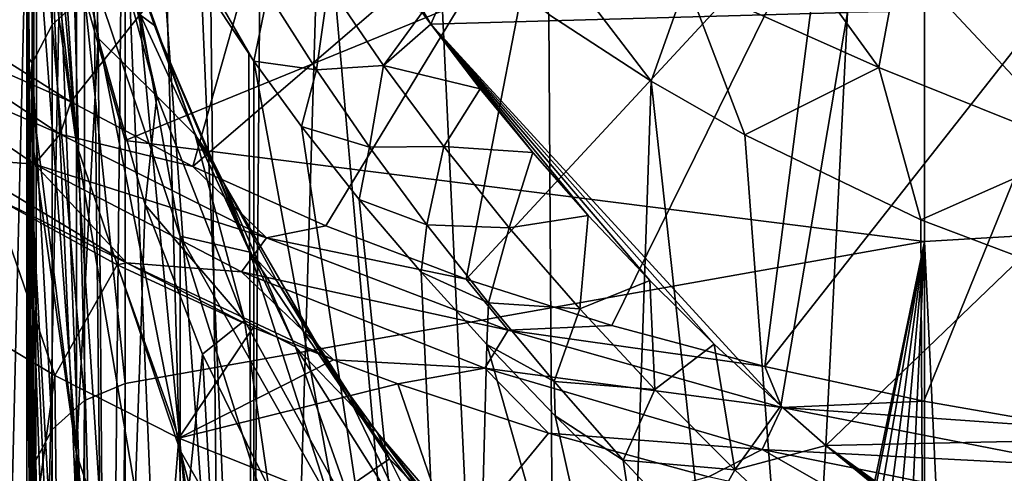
# Model space of a CAD drawing. Header units: millimetres. Extents: x -26 to 26, y -375 to 193.
# Tile 10 of 33: x -20 to -8, y 156 to 161. Entities that reach past the tile are written whole.
import ezdxf

# ---------------------------------------------------------------- set-up
doc = ezdxf.new("R2010")
doc.units = ezdxf.units.MM
doc.header["$LTSCALE"] = 26.699852
for name, color, linetype in [('10', 7, 'CONTINUOUS'), ('113', 7, 'CONTINUOUS'), ('13', 7, 'CONTINUOUS'), ('14', 7, 'CONTINUOUS'), ('16', 7, 'CONTINUOUS'), ('23', 7, 'CONTINUOUS'), ('24', 7, 'CONTINUOUS'), ('33', 7, 'CONTINUOUS'), ('37', 7, 'CONTINUOUS'), ('38', 7, 'CONTINUOUS'), ('41', 7, 'CONTINUOUS'), ('45', 7, 'CONTINUOUS'), ('65', 7, 'CONTINUOUS'), ('92', 7, 'CONTINUOUS')]:
    doc.layers.add(name, color=color, linetype=linetype)

msp = doc.modelspace()

# ---------------------------------------------------------------- linework, layer by layer
at = {"layer": '10', "color": 7, "linetype": 'CONTINUOUS', "true_color": 0xa2afbf}
for points in [[(-9.303, 158.629, 149.83), (0.009, 159.175, 149.636), (-7.433, 118.904, 37.02), (-9.303, 158.629, 149.83)], [(-18.462, 157, 150.407), (-9.303, 158.629, 149.83), (-18.462, 114.452, 30.255), (-18.462, 157, 150.407)], [(-18.462, 114.452, 30.255), (-9.303, 158.629, 149.83), (-18.007, 114.732, 30.704), (-18.462, 114.452, 30.255)], [(-18.007, 114.732, 30.704), (-9.303, 158.629, 149.83), (-16.716, 115.472, 31.872), (-18.007, 114.732, 30.704)], [(-16.716, 115.472, 31.872), (-9.303, 158.629, 149.83), (-14.906, 116.386, 33.286), (-16.716, 115.472, 31.872)], [(-14.906, 116.386, 33.286), (-9.303, 158.629, 149.83), (-13.056, 117.188, 34.499), (-14.906, 116.386, 33.286)], [(-13.056, 117.188, 34.499), (-9.303, 158.629, 149.83), (-11.185, 117.874, 35.518), (-13.056, 117.188, 34.499)], [(-11.185, 117.874, 35.518), (-9.303, 158.629, 149.83), (-9.308, 118.445, 36.355), (-11.185, 117.874, 35.518)], [(-9.308, 118.445, 36.355), (-9.303, 158.629, 149.83), (-7.433, 118.904, 37.02), (-9.308, 118.445, 36.355)]]:
    msp.add_3dface(points, dxfattribs=at)
at = {"layer": '113', "color": 7, "linetype": 'CONTINUOUS', "true_color": 0xa2afbf}
for points in [[(-19.208, 159.859, -1.515), (-21.439, 160.843, 1.464), (-21.144, 161.146, 1.496), (-19.208, 159.859, -1.515)], [(-20.349, 161.03, 0.85), (-19.088, 160.232, -1.037), (-21.144, 161.146, 1.496), (-20.349, 161.03, 0.85)], [(-19.088, 160.232, -1.037), (-19.208, 159.859, -1.515), (-21.144, 161.146, 1.496), (-19.088, 160.232, -1.037)], [(-19.504, 159.515, -1.585), (-21.439, 160.843, 1.464), (-19.208, 159.859, -1.515), (-19.504, 159.515, -1.585)], [(-19.504, 159.515, -1.585), (-20.451, 159.586, -0.484), (-21.439, 160.843, 1.464), (-19.504, 159.515, -1.585)], [(-19.088, 160.232, -1.037), (-17.686, 159.489, -2.774), (-19.208, 159.859, -1.515), (-19.088, 160.232, -1.037)], [(-16.844, 158.669, -4.249), (-19.504, 159.515, -1.585), (-19.208, 159.859, -1.515), (-16.844, 158.669, -4.249)], [(-17.686, 159.489, -2.774), (-16.844, 158.669, -4.249), (-19.208, 159.859, -1.515), (-17.686, 159.489, -2.774)], [(-18.447, 158.383, -3.139), (-19.978, 159.142, -1.202), (-20.451, 159.586, -0.484), (-18.447, 158.383, -3.139)], [(-18.447, 158.383, -3.139), (-20.451, 159.586, -0.484), (-19.504, 159.515, -1.585), (-18.447, 158.383, -3.139)], [(-17.132, 158.28, -4.363), (-19.504, 159.515, -1.585), (-16.844, 158.669, -4.249), (-17.132, 158.28, -4.363)], [(-17.132, 158.28, -4.363), (-18.447, 158.383, -3.139), (-19.504, 159.515, -1.585), (-17.132, 158.28, -4.363)], [(-17.686, 159.489, -2.774), (-16.163, 158.807, -4.352), (-16.844, 158.669, -4.249), (-17.686, 159.489, -2.774)], [(-18.554, 158.361, -3.026), (-19.978, 159.142, -1.202), (-18.447, 158.383, -3.139), (-18.554, 158.361, -3.026)], [(-16.163, 158.807, -4.352), (-14.555, 158.198, -5.749), (-16.844, 158.669, -4.249), (-16.163, 158.807, -4.352)], [(-14.075, 157.611, -6.642), (-17.132, 158.28, -4.363), (-16.844, 158.669, -4.249), (-14.075, 157.611, -6.642)], [(-14.555, 158.198, -5.749), (-14.075, 157.611, -6.642), (-16.844, 158.669, -4.249), (-14.555, 158.198, -5.749)], [(-16.996, 157.641, -4.692), (-18.554, 158.361, -3.026), (-18.447, 158.383, -3.139), (-16.996, 157.641, -4.692)], [(-16.076, 157.269, -5.549), (-16.996, 157.641, -4.692), (-18.447, 158.383, -3.139), (-16.076, 157.269, -5.549)], [(-16.076, 157.269, -5.549), (-18.447, 158.383, -3.139), (-17.132, 158.28, -4.363), (-16.076, 157.269, -5.549)], [(-14.342, 157.174, -6.802), (-16.076, 157.269, -5.549), (-17.132, 158.28, -4.363), (-14.342, 157.174, -6.802)], [(-14.342, 157.174, -6.802), (-17.132, 158.28, -4.363), (-14.075, 157.611, -6.642), (-14.342, 157.174, -6.802)], [(-14.555, 158.198, -5.749), (-12.887, 157.665, -6.962), (-14.075, 157.611, -6.642), (-14.555, 158.198, -5.749)], [(-12.887, 157.665, -6.962), (-11.131, 157.196, -8.021), (-14.075, 157.611, -6.642), (-12.887, 157.665, -6.962)], [(-10.937, 156.725, -8.615), (-14.342, 157.174, -6.802), (-14.075, 157.611, -6.642), (-10.937, 156.725, -8.615)], [(-11.131, 157.196, -8.021), (-10.937, 156.725, -8.615), (-14.075, 157.611, -6.642), (-11.131, 157.196, -8.021)], [(-15.34, 156.995, -6.175), (-16.076, 157.269, -5.549), (-14.342, 157.174, -6.802), (-15.34, 156.995, -6.175)], [(-13.61, 156.429, -7.469), (-15.34, 156.995, -6.175), (-14.342, 157.174, -6.802), (-13.61, 156.429, -7.469)], [(-11.163, 156.243, -8.822), (-13.61, 156.429, -7.469), (-14.342, 157.174, -6.802), (-11.163, 156.243, -8.822)], [(-11.163, 156.243, -8.822), (-14.342, 157.174, -6.802), (-10.937, 156.725, -8.615), (-11.163, 156.243, -8.822)], [(-11.131, 157.196, -8.021), (-9.31, 156.797, -8.919), (-10.937, 156.725, -8.615), (-11.131, 157.196, -8.021)], [(-9.31, 156.797, -8.919), (-7.489, 156.478, -9.633), (-10.937, 156.725, -8.615), (-9.31, 156.797, -8.919)], [(-7.487, 156.05, -10.102), (-11.163, 156.243, -8.822), (-10.937, 156.725, -8.615), (-7.487, 156.05, -10.102)], [(-7.489, 156.478, -9.633), (-7.487, 156.05, -10.102), (-10.937, 156.725, -8.615), (-7.489, 156.478, -9.633)], [(-11.779, 155.93, -8.604), (-13.61, 156.429, -7.469), (-11.163, 156.243, -8.822), (-11.779, 155.93, -8.604)], [(-9.87, 155.503, -9.571), (-11.779, 155.93, -8.604), (-11.163, 156.243, -8.822), (-9.87, 155.503, -9.571)], [(-7.654, 155.53, -10.35), (-9.87, 155.503, -9.571), (-11.163, 156.243, -8.822), (-7.654, 155.53, -10.35)], [(-7.654, 155.53, -10.35), (-11.163, 156.243, -8.822), (-7.487, 156.05, -10.102), (-7.654, 155.53, -10.35)]]:
    msp.add_3dface(points, dxfattribs=at)
at = {"layer": '13', "color": 7, "linetype": 'CONTINUOUS', "true_color": 0xa2afbf}
for points in [[(0.009, 164.165, 165.587), (0.009, 159.175, 149.636), (-9.303, 163.539, 165.49), (0.009, 164.165, 165.587)], [(-9.303, 158.629, 149.83), (-18.462, 159.788, 158.807), (-9.303, 163.539, 165.49), (-9.303, 158.629, 149.83)], [(-18.462, 159.788, 158.807), (-18.462, 162.24, 167.311), (-9.303, 163.539, 165.49), (-18.462, 159.788, 158.807)], [(0.009, 159.175, 149.636), (-9.303, 158.629, 149.83), (-9.303, 163.539, 165.49), (0.009, 159.175, 149.636)], [(-9.303, 158.629, 149.83), (-18.462, 157, 150.407), (-18.462, 159.788, 158.807), (-9.303, 158.629, 149.83)]]:
    msp.add_3dface(points, dxfattribs=at)
at = {"layer": '14', "color": 7, "linetype": 'CONTINUOUS', "true_color": 0xa2afbf}
for points in [[(-19.021, 162.24, 196.75), (-19.592, 166.447, 196.565), (-19.021, 159.74, 181.697), (-19.021, 162.24, 196.75)], [(-19.021, 159.74, 181.697), (-19.592, 166.447, 196.565), (-19.592, 164.612, 184.8), (-19.021, 159.74, 181.697)], [(-19.592, 163.86, 180.902), (-19.021, 159.74, 181.697), (-19.592, 164.612, 184.8), (-19.592, 163.86, 180.902)], [(-19.592, 160.767, 167.704), (-19.021, 156.189, 166.856), (-19.592, 163.86, 180.902), (-19.592, 160.767, 167.704)], [(-19.592, 163.86, 180.902), (-19.021, 156.189, 166.856), (-19.021, 159.74, 181.697), (-19.592, 163.86, 180.902)], [(-18.128, 161.104, 219.209), (-18.581, 162.407, 220.565), (-18.289, 161.224, 212.087), (-18.128, 161.104, 219.209)], [(-17.835, 158.69, 197.213), (-18.289, 161.224, 212.087), (-19.021, 162.24, 196.75), (-17.835, 158.69, 197.213)], [(-17.835, 158.69, 197.213), (-19.021, 162.24, 196.75), (-17.835, 156.232, 182.407), (-17.835, 158.69, 197.213)], [(-19.021, 162.24, 196.75), (-19.021, 159.74, 181.697), (-17.835, 156.232, 182.407), (-19.021, 162.24, 196.75)], [(-17.035, 158.505, 212.248), (-18.128, 161.104, 219.209), (-18.289, 161.224, 212.087), (-17.035, 158.505, 212.248)], [(-17.035, 158.505, 212.248), (-18.289, 161.224, 212.087), (-17.835, 158.69, 197.213), (-17.035, 158.505, 212.248)], [(-17.473, 159.584, 217.674), (-18.128, 161.104, 219.209), (-17.035, 158.505, 212.248), (-17.473, 159.584, 217.674)], [(-19.592, 160.232, 165.737), (-19.021, 156.189, 166.856), (-19.592, 160.767, 167.704), (-19.592, 160.232, 165.737)], [(-19.553, 154.959, 151.13), (-19.5, 154.367, 151.339), (-19.592, 160.232, 165.737), (-19.553, 154.959, 151.13)], [(-19.592, 158.028, 158.285), (-19.553, 154.959, 151.13), (-19.592, 160.232, 165.737), (-19.592, 158.028, 158.285)], [(-19.5, 154.367, 151.339), (-19.431, 153.79, 151.544), (-19.592, 160.232, 165.737), (-19.5, 154.367, 151.339)], [(-19.431, 153.79, 151.544), (-19.349, 153.224, 151.744), (-19.592, 160.232, 165.737), (-19.431, 153.79, 151.544)], [(-19.349, 153.224, 151.744), (-19.252, 152.671, 151.94), (-19.592, 160.232, 165.737), (-19.349, 153.224, 151.744)], [(-19.252, 152.671, 151.94), (-19.142, 152.13, 152.131), (-19.592, 160.232, 165.737), (-19.252, 152.671, 151.94)], [(-19.592, 160.232, 165.737), (-19.142, 152.13, 152.131), (-19.021, 156.189, 166.856), (-19.592, 160.232, 165.737)], [(-19.021, 156.189, 166.856), (-17.835, 152.739, 167.811), (-19.021, 159.74, 181.697), (-19.021, 156.189, 166.856)], [(-19.021, 159.74, 181.697), (-17.835, 152.739, 167.811), (-17.835, 156.232, 182.407), (-19.021, 159.74, 181.697)], [(-17.331, 159.296, 217.389), (-17.473, 159.584, 217.674), (-17.035, 158.505, 212.248), (-17.331, 159.296, 217.389)], [(-16.721, 158.169, 216.289), (-17.331, 159.296, 217.389), (-17.035, 158.505, 212.248), (-16.721, 158.169, 216.289)], [(-16.122, 155.662, 197.607), (-17.035, 158.505, 212.248), (-17.835, 158.69, 197.213), (-16.122, 155.662, 197.607)], [(-16.122, 155.662, 197.607), (-17.835, 158.69, 197.213), (-16.122, 153.239, 183.013), (-16.122, 155.662, 197.607)], [(-17.835, 158.69, 197.213), (-17.835, 156.232, 182.407), (-16.122, 153.239, 183.013), (-17.835, 158.69, 197.213)], [(-15.433, 156.134, 212.388), (-16.721, 158.169, 216.289), (-17.035, 158.505, 212.248), (-15.433, 156.134, 212.388)], [(-15.433, 156.134, 212.388), (-17.035, 158.505, 212.248), (-16.122, 155.662, 197.607), (-15.433, 156.134, 212.388)], [(-15.881, 156.859, 215.037), (-16.721, 158.169, 216.289), (-15.433, 156.134, 212.388), (-15.881, 156.859, 215.037)], [(-19.592, 155.563, 150.916), (-19.553, 154.959, 151.13), (-19.592, 158.028, 158.285), (-19.592, 155.563, 150.916)], [(-15.576, 156.437, 214.639), (-15.881, 156.859, 215.037), (-15.433, 156.134, 212.388), (-15.576, 156.437, 214.639)], [(-14.961, 155.654, 213.908), (-15.576, 156.437, 214.639), (-15.433, 156.134, 212.388), (-14.961, 155.654, 213.908)], [(-17.835, 152.739, 167.811), (-16.122, 149.796, 168.626), (-17.835, 156.232, 182.407), (-17.835, 152.739, 167.811)], [(-17.835, 156.232, 182.407), (-16.122, 149.796, 168.626), (-16.122, 153.239, 183.013), (-17.835, 156.232, 182.407)], [(-19.142, 152.13, 152.131), (-19.019, 151.6, 152.319), (-19.021, 156.189, 166.856), (-19.142, 152.13, 152.131)], [(-19.019, 151.6, 152.319), (-18.883, 151.082, 152.503), (-19.021, 156.189, 166.856), (-19.019, 151.6, 152.319)], [(-18.883, 151.082, 152.503), (-18.735, 150.573, 152.683), (-19.021, 156.189, 166.856), (-18.883, 151.082, 152.503)], [(-18.735, 150.573, 152.683), (-18.574, 150.075, 152.859), (-19.021, 156.189, 166.856), (-18.735, 150.573, 152.683)], [(-18.574, 150.075, 152.859), (-18.401, 149.588, 153.032), (-19.021, 156.189, 166.856), (-18.574, 150.075, 152.859)], [(-18.401, 149.588, 153.032), (-18.217, 149.112, 153.2), (-19.021, 156.189, 166.856), (-18.401, 149.588, 153.032)], [(-18.217, 149.112, 153.2), (-18.022, 148.647, 153.365), (-19.021, 156.189, 166.856), (-18.217, 149.112, 153.2)], [(-19.021, 156.189, 166.856), (-18.022, 148.647, 153.365), (-17.835, 152.739, 167.811), (-19.021, 156.189, 166.856)], [(-13.925, 153.114, 197.939), (-15.433, 156.134, 212.388), (-16.122, 155.662, 197.607), (-13.925, 153.114, 197.939)], [(-13.49, 154.084, 212.467), (-14.961, 155.654, 213.908), (-15.433, 156.134, 212.388), (-13.49, 154.084, 212.467)], [(-13.49, 154.084, 212.467), (-15.433, 156.134, 212.388), (-13.925, 153.114, 197.939), (-13.49, 154.084, 212.467)]]:
    msp.add_3dface(points, dxfattribs=at)
at = {"layer": '16', "color": 7, "linetype": 'CONTINUOUS', "true_color": 0xa2afbf}
for points in [[(-17.529, 165.516, 235.416), (-14.961, 161.12, 240.717), (-12.918, 165.7, 237.989), (-17.529, 165.516, 235.416)], [(-14.961, 161.12, 240.717), (-10.185, 161.256, 242.597), (-12.918, 165.7, 237.989), (-14.961, 161.12, 240.717)], [(-15.058, 161.253, 240.573), (-14.961, 161.12, 240.717), (-17.529, 165.516, 235.416), (-15.058, 161.253, 240.573)], [(-10.431, 156.29, 245.376), (-5.277, 156.4, 246.491), (-5.182, 161.337, 243.748), (-10.431, 156.29, 245.376)], [(-10.185, 161.256, 242.597), (-10.431, 156.29, 245.376), (-5.182, 161.337, 243.748), (-10.185, 161.256, 242.597)], [(-14.961, 161.12, 240.717), (-10.949, 156.743, 244.988), (-10.185, 161.256, 242.597), (-14.961, 161.12, 240.717)], [(-10.949, 156.743, 244.988), (-10.431, 156.29, 245.376), (-10.185, 161.256, 242.597), (-10.949, 156.743, 244.988)], [(-11.713, 157.45, 244.364), (-10.949, 156.743, 244.988), (-14.961, 161.12, 240.717), (-11.713, 157.45, 244.364)], [(-12.45, 158.18, 243.692), (-11.713, 157.45, 244.364), (-14.961, 161.12, 240.717), (-12.45, 158.18, 243.692)], [(-13.156, 158.928, 242.976), (-12.45, 158.18, 243.692), (-14.961, 161.12, 240.717), (-13.156, 158.928, 242.976)], [(-13.792, 159.648, 242.26), (-13.156, 158.928, 242.976), (-14.961, 161.12, 240.717), (-13.792, 159.648, 242.26)], [(-14.394, 160.381, 241.506), (-13.792, 159.648, 242.26), (-14.961, 161.12, 240.717), (-14.394, 160.381, 241.506)], [(-10.431, 156.29, 245.376), (-6.346, 153.331, 247.626), (-5.277, 156.4, 246.491), (-10.431, 156.29, 245.376)], [(-7.405, 154.004, 247.161), (-6.346, 153.331, 247.626), (-10.431, 156.29, 245.376), (-7.405, 154.004, 247.161)], [(-8.562, 154.811, 246.564), (-7.405, 154.004, 247.161), (-10.431, 156.29, 245.376), (-8.562, 154.811, 246.564)], [(-9.501, 155.525, 246.005), (-8.562, 154.811, 246.564), (-10.431, 156.29, 245.376), (-9.501, 155.525, 246.005)]]:
    msp.add_3dface(points, dxfattribs=at)
at = {"layer": '23', "color": 7, "linetype": 'CONTINUOUS', "true_color": 0xa2afbf}
for points in [[(-19.606, 168.155, 228.006), (-19.512, 147.077, 231.736), (-19.618, 167.805, 229.019), (-19.606, 168.155, 228.006)], [(-19.512, 146.897, 227.633), (-19.512, 147.077, 231.736), (-19.606, 168.155, 228.006), (-19.512, 146.897, 227.633)], [(-19.467, 165.488, 226.428), (-19.512, 146.897, 227.633), (-19.606, 168.155, 228.006), (-19.467, 165.488, 226.428)], [(-19.618, 167.805, 229.019), (-19.512, 147.077, 231.736), (-19.615, 167.71, 229.213), (-19.618, 167.805, 229.019)], [(-19.615, 167.71, 229.213), (-19.512, 147.077, 231.736), (-19.592, 167.343, 229.839), (-19.615, 167.71, 229.213)], [(-19.592, 167.343, 229.839), (-19.512, 147.077, 231.736), (-19.512, 166.601, 230.882), (-19.592, 167.343, 229.839)], [(-19.512, 147.077, 231.736), (-18.658, 147.252, 235.746), (-19.512, 166.601, 230.882), (-19.512, 147.077, 231.736)], [(-19.512, 166.601, 230.882), (-18.658, 147.252, 235.746), (-19.36, 165.752, 232.055), (-19.512, 166.601, 230.882)], [(-19.36, 165.752, 232.055), (-18.658, 147.252, 235.746), (-19.139, 164.914, 233.225), (-19.36, 165.752, 232.055)], [(-19.187, 163.093, 224.878), (-19.512, 146.897, 227.633), (-19.467, 165.488, 226.428), (-19.187, 163.093, 224.878)], [(-19.139, 164.914, 233.225), (-18.658, 147.252, 235.746), (-18.85, 164.084, 234.385), (-19.139, 164.914, 233.225)], [(-18.85, 164.084, 234.385), (-18.658, 147.252, 235.746), (-18.495, 163.259, 235.528), (-18.85, 164.084, 234.385)], [(-18.658, 147.252, 235.746), (-16.988, 147.415, 239.488), (-18.495, 163.259, 235.528), (-18.658, 147.252, 235.746)], [(-18.495, 163.259, 235.528), (-16.988, 147.415, 239.488), (-18.075, 162.436, 236.648), (-18.495, 163.259, 235.528)], [(-18.773, 160.962, 223.366), (-19.512, 146.897, 227.633), (-19.187, 163.093, 224.878), (-18.773, 160.962, 223.366)], [(-18.075, 162.436, 236.648), (-16.988, 147.415, 239.488), (-17.592, 161.611, 237.742), (-18.075, 162.436, 236.648)], [(-17.592, 161.611, 237.742), (-16.988, 147.415, 239.488), (-17.047, 160.783, 238.805), (-17.592, 161.611, 237.742)], [(-18.658, 146.722, 223.623), (-19.512, 146.897, 227.633), (-18.773, 160.962, 223.366), (-18.658, 146.722, 223.623)], [(-18.234, 159.05, 221.907), (-18.658, 146.722, 223.623), (-18.773, 160.962, 223.366), (-18.234, 159.05, 221.907)], [(-17.047, 160.783, 238.805), (-16.988, 147.415, 239.488), (-16.988, 160.698, 238.911), (-17.047, 160.783, 238.805)], [(-16.988, 147.415, 239.488), (-14.578, 147.56, 242.801), (-16.988, 160.698, 238.911), (-16.988, 147.415, 239.488)], [(-16.988, 160.698, 238.911), (-14.578, 147.56, 242.801), (-16.442, 159.949, 239.835), (-16.988, 160.698, 238.911)], [(-16.442, 159.949, 239.835), (-14.578, 147.56, 242.801), (-15.781, 159.111, 240.825), (-16.442, 159.949, 239.835)], [(-17.579, 157.335, 220.51), (-18.658, 146.722, 223.623), (-18.234, 159.05, 221.907), (-17.579, 157.335, 220.51)], [(-15.781, 159.111, 240.825), (-14.578, 147.56, 242.801), (-15.071, 158.275, 241.766), (-15.781, 159.111, 240.825)], [(-15.071, 158.275, 241.766), (-14.578, 147.56, 242.801), (-14.32, 157.446, 242.652), (-15.071, 158.275, 241.766)], [(-14.578, 147.56, 242.801), (-11.533, 147.679, 245.541), (-14.32, 157.446, 242.652), (-14.578, 147.56, 242.801)], [(-14.32, 157.446, 242.652), (-11.533, 147.679, 245.541), (-13.533, 156.627, 243.484), (-14.32, 157.446, 242.652)], [(-16.988, 146.559, 219.881), (-18.658, 146.722, 223.623), (-17.579, 157.335, 220.51), (-16.988, 146.559, 219.881)], [(-16.818, 155.803, 219.185), (-16.988, 146.559, 219.881), (-17.579, 157.335, 220.51), (-16.818, 155.803, 219.185)], [(-13.533, 156.627, 243.484), (-11.533, 147.679, 245.541), (-12.711, 155.821, 244.259), (-13.533, 156.627, 243.484)]]:
    msp.add_3dface(points, dxfattribs=at)
at = {"layer": '24', "color": 7, "linetype": 'CONTINUOUS', "true_color": 0xa2afbf}
for points in [[(-18.773, 160.962, 223.366), (-19.187, 163.093, 224.878), (-18.837, 163.003, 222.75), (-18.773, 160.962, 223.366)], [(-18.581, 162.407, 220.565), (-18.101, 160.295, 221.066), (-18.837, 163.003, 222.75), (-18.581, 162.407, 220.565)], [(-18.101, 160.295, 221.066), (-18.773, 160.962, 223.366), (-18.837, 163.003, 222.75), (-18.101, 160.295, 221.066)], [(-18.581, 162.407, 220.565), (-18.128, 161.104, 219.209), (-17.661, 159.852, 219.151), (-18.581, 162.407, 220.565)], [(-18.101, 160.295, 221.066), (-18.581, 162.407, 220.565), (-17.661, 159.852, 219.151), (-18.101, 160.295, 221.066)], [(-18.128, 161.104, 219.209), (-17.473, 159.584, 217.674), (-17.661, 159.852, 219.151), (-18.128, 161.104, 219.209)], [(-18.234, 159.05, 221.907), (-18.773, 160.962, 223.366), (-18.101, 160.295, 221.066), (-18.234, 159.05, 221.907)], [(-17.096, 157.721, 219.279), (-18.234, 159.05, 221.907), (-18.101, 160.295, 221.066), (-17.096, 157.721, 219.279)], [(-17.096, 157.721, 219.279), (-18.101, 160.295, 221.066), (-17.661, 159.852, 219.151), (-17.096, 157.721, 219.279)], [(-17.473, 159.584, 217.674), (-17.331, 159.296, 217.389), (-17.661, 159.852, 219.151), (-17.473, 159.584, 217.674)], [(-17.661, 159.852, 219.151), (-17.331, 159.296, 217.389), (-16.51, 157.421, 217.64), (-17.661, 159.852, 219.151)], [(-17.096, 157.721, 219.279), (-17.661, 159.852, 219.151), (-16.51, 157.421, 217.64), (-17.096, 157.721, 219.279)], [(-17.331, 159.296, 217.389), (-16.721, 158.169, 216.289), (-15.843, 156.724, 215.929), (-17.331, 159.296, 217.389)], [(-17.331, 159.296, 217.389), (-15.843, 156.724, 215.929), (-16.51, 157.421, 217.64), (-17.331, 159.296, 217.389)], [(-17.579, 157.335, 220.51), (-18.234, 159.05, 221.907), (-17.096, 157.721, 219.279), (-17.579, 157.335, 220.51)], [(-16.721, 158.169, 216.289), (-15.881, 156.859, 215.037), (-15.843, 156.724, 215.929), (-16.721, 158.169, 216.289)], [(-16.818, 155.803, 219.185), (-17.579, 157.335, 220.51), (-17.096, 157.721, 219.279), (-16.818, 155.803, 219.185)], [(-15.769, 155.317, 217.431), (-16.818, 155.803, 219.185), (-17.096, 157.721, 219.279), (-15.769, 155.317, 217.431)], [(-15.769, 155.317, 217.431), (-17.096, 157.721, 219.279), (-16.51, 157.421, 217.64), (-15.769, 155.317, 217.431)], [(-15.769, 155.317, 217.431), (-16.51, 157.421, 217.64), (-15.087, 155.161, 216.078), (-15.769, 155.317, 217.431)], [(-16.51, 157.421, 217.64), (-15.843, 156.724, 215.929), (-15.087, 155.161, 216.078), (-16.51, 157.421, 217.64)], [(-15.881, 156.859, 215.037), (-15.576, 156.437, 214.639), (-15.843, 156.724, 215.929), (-15.881, 156.859, 215.037)], [(-15.843, 156.724, 215.929), (-15.576, 156.437, 214.639), (-14.046, 154.374, 214.417), (-15.843, 156.724, 215.929)], [(-15.843, 156.724, 215.929), (-14.046, 154.374, 214.417), (-15.087, 155.161, 216.078), (-15.843, 156.724, 215.929)], [(-15.576, 156.437, 214.639), (-14.961, 155.654, 213.908), (-13.692, 154.245, 213.351), (-15.576, 156.437, 214.639)], [(-15.576, 156.437, 214.639), (-13.692, 154.245, 213.351), (-14.046, 154.374, 214.417), (-15.576, 156.437, 214.639)]]:
    msp.add_3dface(points, dxfattribs=at)
at = {"layer": '33', "color": 7, "linetype": 'CONTINUOUS', "true_color": 0xa2afbf}
for points in [[(-17.592, 161.611, 237.742), (-17.047, 160.783, 238.805), (-17.518, 161.62, 237.885), (-17.592, 161.611, 237.742)], [(-17.047, 160.783, 238.805), (-16.988, 160.698, 238.911), (-17.518, 161.62, 237.885), (-17.047, 160.783, 238.805)], [(-16.988, 160.698, 238.911), (-16.829, 161.477, 238.972), (-17.518, 161.62, 237.885), (-16.988, 160.698, 238.911)], [(-16.272, 160.597, 239.94), (-16.133, 161.571, 239.646), (-16.829, 161.477, 238.972), (-16.272, 160.597, 239.94)], [(-15.502, 160.646, 240.658), (-16.133, 161.571, 239.646), (-16.272, 160.597, 239.94), (-15.502, 160.646, 240.658)], [(-15.502, 160.646, 240.658), (-15.058, 161.253, 240.573), (-16.133, 161.571, 239.646), (-15.502, 160.646, 240.658)], [(-16.988, 160.698, 238.911), (-16.272, 160.597, 239.94), (-16.829, 161.477, 238.972), (-16.988, 160.698, 238.911)], [(-14.961, 161.12, 240.717), (-15.058, 161.253, 240.573), (-15.502, 160.646, 240.658), (-14.961, 161.12, 240.717)], [(-14.394, 160.381, 241.506), (-14.961, 161.12, 240.717), (-15.502, 160.646, 240.658), (-14.394, 160.381, 241.506)], [(-16.988, 160.698, 238.911), (-16.442, 159.949, 239.835), (-16.272, 160.597, 239.94), (-16.988, 160.698, 238.911)], [(-16.442, 159.949, 239.835), (-15.663, 159.711, 240.873), (-16.272, 160.597, 239.94), (-16.442, 159.949, 239.835)], [(-15.663, 159.711, 240.873), (-15.502, 160.646, 240.658), (-16.272, 160.597, 239.94), (-15.663, 159.711, 240.873)], [(-14.81, 159.717, 241.63), (-15.502, 160.646, 240.658), (-15.663, 159.711, 240.873), (-14.81, 159.717, 241.63)], [(-14.81, 159.717, 241.63), (-14.394, 160.381, 241.506), (-15.502, 160.646, 240.658), (-14.81, 159.717, 241.63)], [(-13.792, 159.648, 242.26), (-14.394, 160.381, 241.506), (-14.81, 159.717, 241.63), (-13.792, 159.648, 242.26)], [(-16.442, 159.949, 239.835), (-15.781, 159.111, 240.825), (-15.663, 159.711, 240.873), (-16.442, 159.949, 239.835)], [(-15.781, 159.111, 240.825), (-15.004, 158.819, 241.767), (-15.663, 159.711, 240.873), (-15.781, 159.111, 240.825)], [(-15.004, 158.819, 241.767), (-14.81, 159.717, 241.63), (-15.663, 159.711, 240.873), (-15.004, 158.819, 241.767)], [(-14.061, 158.786, 242.558), (-14.81, 159.717, 241.63), (-15.004, 158.819, 241.767), (-14.061, 158.786, 242.558)], [(-14.061, 158.786, 242.558), (-13.792, 159.648, 242.26), (-14.81, 159.717, 241.63), (-14.061, 158.786, 242.558)], [(-13.156, 158.928, 242.976), (-13.792, 159.648, 242.26), (-14.061, 158.786, 242.558), (-13.156, 158.928, 242.976)], [(-15.781, 159.111, 240.825), (-15.071, 158.275, 241.766), (-15.004, 158.819, 241.767), (-15.781, 159.111, 240.825)], [(-13.254, 157.856, 243.44), (-13.156, 158.928, 242.976), (-14.061, 158.786, 242.558), (-13.254, 157.856, 243.44)], [(-12.45, 158.18, 243.692), (-13.156, 158.928, 242.976), (-13.254, 157.856, 243.44), (-12.45, 158.18, 243.692)], [(-15.071, 158.275, 241.766), (-14.299, 157.923, 242.622), (-15.004, 158.819, 241.767), (-15.071, 158.275, 241.766)], [(-14.299, 157.923, 242.622), (-14.061, 158.786, 242.558), (-15.004, 158.819, 241.767), (-14.299, 157.923, 242.622)], [(-13.254, 157.856, 243.44), (-14.061, 158.786, 242.558), (-14.299, 157.923, 242.622), (-13.254, 157.856, 243.44)], [(-15.071, 158.275, 241.766), (-14.32, 157.446, 242.652), (-14.299, 157.923, 242.622), (-15.071, 158.275, 241.766)], [(-12.392, 156.929, 244.274), (-12.45, 158.18, 243.692), (-13.254, 157.856, 243.44), (-12.392, 156.929, 244.274)], [(-11.713, 157.45, 244.364), (-12.45, 158.18, 243.692), (-12.392, 156.929, 244.274), (-11.713, 157.45, 244.364)], [(-14.32, 157.446, 242.652), (-13.548, 157.022, 243.434), (-14.299, 157.923, 242.622), (-14.32, 157.446, 242.652)], [(-13.548, 157.022, 243.434), (-13.254, 157.856, 243.44), (-14.299, 157.923, 242.622), (-13.548, 157.022, 243.434)], [(-12.392, 156.929, 244.274), (-13.254, 157.856, 243.44), (-13.548, 157.022, 243.434), (-12.392, 156.929, 244.274)], [(-14.32, 157.446, 242.652), (-13.533, 156.627, 243.484), (-13.548, 157.022, 243.434), (-14.32, 157.446, 242.652)], [(-11.475, 156.008, 245.057), (-11.713, 157.45, 244.364), (-12.392, 156.929, 244.274), (-11.475, 156.008, 245.057)], [(-10.949, 156.743, 244.988), (-11.713, 157.45, 244.364), (-11.475, 156.008, 245.057), (-10.949, 156.743, 244.988)], [(-13.533, 156.627, 243.484), (-12.754, 156.119, 244.202), (-13.548, 157.022, 243.434), (-13.533, 156.627, 243.484)], [(-12.754, 156.119, 244.202), (-12.392, 156.929, 244.274), (-13.548, 157.022, 243.434), (-12.754, 156.119, 244.202)], [(-11.475, 156.008, 245.057), (-12.392, 156.929, 244.274), (-12.754, 156.119, 244.202), (-11.475, 156.008, 245.057)], [(-10.431, 156.29, 245.376), (-10.949, 156.743, 244.988), (-11.475, 156.008, 245.057), (-10.431, 156.29, 245.376)], [(-13.533, 156.627, 243.484), (-12.711, 155.821, 244.259), (-12.754, 156.119, 244.202), (-13.533, 156.627, 243.484)], [(-10.504, 155.098, 245.787), (-10.431, 156.29, 245.376), (-11.475, 156.008, 245.057), (-10.504, 155.098, 245.787)], [(-9.501, 155.525, 246.005), (-10.431, 156.29, 245.376), (-10.504, 155.098, 245.787), (-9.501, 155.525, 246.005)], [(-12.711, 155.821, 244.259), (-11.917, 155.216, 244.925), (-12.754, 156.119, 244.202), (-12.711, 155.821, 244.259)], [(-11.917, 155.216, 244.925), (-11.475, 156.008, 245.057), (-12.754, 156.119, 244.202), (-11.917, 155.216, 244.925)], [(-10.504, 155.098, 245.787), (-11.475, 156.008, 245.057), (-11.917, 155.216, 244.925), (-10.504, 155.098, 245.787)]]:
    msp.add_3dface(points, dxfattribs=at)
at = {"layer": '37', "color": 7, "linetype": 'CONTINUOUS', "true_color": 0xa2afbf}
for points in [[(-19.299, 164.722, 180.307), (-19.299, 161.112, 165.307), (-19.529, 164.273, 180.399), (-19.299, 164.722, 180.307)], [(-19.299, 164.722, 180.307), (-18.928, 161.453, 165.213), (-19.299, 161.112, 165.307), (-19.299, 164.722, 180.307)], [(-19.592, 160.767, 167.704), (-19.592, 163.86, 180.902), (-19.529, 164.273, 180.399), (-19.592, 160.767, 167.704)], [(-19.592, 160.767, 167.704), (-19.529, 164.273, 180.399), (-19.529, 160.672, 165.43), (-19.592, 160.767, 167.704)], [(-19.529, 164.273, 180.399), (-19.299, 161.112, 165.307), (-19.529, 160.672, 165.43), (-19.529, 164.273, 180.399)], [(-18.462, 162.24, 167.311), (-18.462, 159.788, 158.807), (-18.928, 161.453, 165.213), (-18.462, 162.24, 167.311)], [(-18.928, 161.453, 165.213), (-18.928, 156.804, 150.476), (-19.299, 161.112, 165.307), (-18.928, 161.453, 165.213)], [(-18.462, 159.788, 158.807), (-18.462, 157, 150.407), (-18.928, 161.453, 165.213), (-18.462, 159.788, 158.807)], [(-18.928, 161.453, 165.213), (-18.462, 157, 150.407), (-18.928, 156.804, 150.476), (-18.928, 161.453, 165.213)], [(-19.299, 161.112, 165.307), (-19.299, 156.471, 150.594), (-19.529, 160.672, 165.43), (-19.299, 161.112, 165.307)], [(-19.299, 161.112, 165.307), (-18.928, 156.804, 150.476), (-19.299, 156.471, 150.594), (-19.299, 161.112, 165.307)], [(-19.592, 160.232, 165.737), (-19.592, 160.767, 167.704), (-19.529, 160.672, 165.43), (-19.592, 160.232, 165.737)], [(-19.592, 158.028, 158.285), (-19.592, 160.232, 165.737), (-19.529, 160.672, 165.43), (-19.592, 158.028, 158.285)], [(-19.592, 158.028, 158.285), (-19.529, 160.672, 165.43), (-19.529, 156.039, 150.747), (-19.592, 158.028, 158.285)], [(-19.529, 160.672, 165.43), (-19.299, 156.471, 150.594), (-19.529, 156.039, 150.747), (-19.529, 160.672, 165.43)], [(-19.592, 155.563, 150.916), (-19.592, 158.028, 158.285), (-19.529, 156.039, 150.747), (-19.592, 155.563, 150.916)]]:
    msp.add_3dface(points, dxfattribs=at)
at = {"layer": '38', "color": 7, "linetype": 'CONTINUOUS', "true_color": 0xa2afbf}
for points in [[(-18.462, 157, 150.407), (-18.462, 114.452, 30.255), (-18.929, 114.256, 30.325), (-18.462, 157, 150.407)], [(-18.928, 156.804, 150.476), (-18.462, 157, 150.407), (-18.929, 114.256, 30.325), (-18.928, 156.804, 150.476)], [(-19.299, 156.471, 150.594), (-18.928, 156.804, 150.476), (-19.299, 113.923, 30.442), (-19.299, 156.471, 150.594)], [(-19.299, 113.923, 30.442), (-18.928, 156.804, 150.476), (-18.929, 114.256, 30.325), (-19.299, 113.923, 30.442)], [(-19.529, 156.039, 150.747), (-19.299, 156.471, 150.594), (-19.529, 113.492, 30.595), (-19.529, 156.039, 150.747)], [(-19.529, 113.492, 30.595), (-19.299, 156.471, 150.594), (-19.299, 113.923, 30.442), (-19.529, 113.492, 30.595)], [(-19.592, 113.015, 30.764), (-19.592, 155.563, 150.916), (-19.529, 156.039, 150.747), (-19.592, 113.015, 30.764)], [(-19.592, 113.015, 30.764), (-19.529, 156.039, 150.747), (-19.529, 113.492, 30.595), (-19.592, 113.015, 30.764)]]:
    msp.add_3dface(points, dxfattribs=at)
at = {"layer": '41', "color": 7, "linetype": 'CONTINUOUS', "true_color": 0xa2afbf}
for points in [[(-20.323, 167.87, 28.968), (-20.334, 131.896, 26.984), (-19.492, 166.867, 30.032), (-20.323, 167.87, 28.968)], [(-20.334, 131.896, 26.984), (-17.166, 131.593, 30.44), (-19.492, 166.867, 30.032), (-20.334, 131.896, 26.984)], [(-19.492, 166.867, 30.032), (-17.166, 131.593, 30.44), (-18.593, 165.801, 31.046), (-19.492, 166.867, 30.032)], [(-18.593, 165.801, 31.046), (-17.166, 131.593, 30.44), (-18.089, 165.232, 31.565), (-18.593, 165.801, 31.046)], [(-18.089, 165.232, 31.565), (-17.166, 131.593, 30.44), (-17.516, 164.615, 32.117), (-18.089, 165.232, 31.565)], [(-17.516, 164.615, 32.117), (-17.166, 131.593, 30.44), (-16.899, 163.985, 32.671), (-17.516, 164.615, 32.117)], [(-16.899, 163.985, 32.671), (-17.166, 131.593, 30.44), (-16.222, 163.335, 33.236), (-16.899, 163.985, 32.671)], [(-17.166, 131.593, 30.44), (-13.416, 131.347, 33.259), (-16.222, 163.335, 33.236), (-17.166, 131.593, 30.44)], [(-16.222, 163.335, 33.236), (-13.416, 131.347, 33.259), (-14.869, 162.168, 34.247), (-16.222, 163.335, 33.236)], [(-14.869, 162.168, 34.247), (-13.416, 131.347, 33.259), (-13.608, 161.231, 35.067), (-14.869, 162.168, 34.247)], [(-13.608, 161.231, 35.067), (-13.416, 131.347, 33.259), (-12.435, 160.468, 35.738), (-13.608, 161.231, 35.067)], [(-13.416, 131.347, 33.259), (-9.208, 131.164, 35.345), (-12.435, 160.468, 35.738), (-13.416, 131.347, 33.259)], [(-12.435, 160.468, 35.738), (-9.208, 131.164, 35.345), (-11.361, 159.852, 36.282), (-12.435, 160.468, 35.738)], [(-11.361, 159.852, 36.282), (-9.208, 131.164, 35.345), (-9.343, 158.877, 37.14), (-11.361, 159.852, 36.282)], [(-9.343, 158.877, 37.14), (-9.208, 131.164, 35.345), (-7.179, 158.059, 37.846), (-9.343, 158.877, 37.14)], [(-9.208, 131.164, 35.345), (-4.685, 131.052, 36.626), (-7.179, 158.059, 37.846), (-9.208, 131.164, 35.345)], [(-19.269, 157.092, -2.351), (-21.791, 138.869, -0.978), (-20.566, 157.867, -0.545), (-19.269, 157.092, -2.351)], [(-19.088, 140.882, -4.467), (-21.791, 138.869, -0.978), (-19.269, 157.092, -2.351), (-19.088, 140.882, -4.467)], [(-17.847, 156.371, -4.013), (-19.088, 140.882, -4.467), (-19.269, 157.092, -2.351), (-17.847, 156.371, -4.013)], [(-15.853, 142.569, -7.389), (-19.088, 140.882, -4.467), (-17.847, 156.371, -4.013), (-15.853, 142.569, -7.389)], [(-14.692, 155.113, -6.874), (-15.853, 142.569, -7.389), (-17.847, 156.371, -4.013), (-14.692, 155.113, -6.874)]]:
    msp.add_3dface(points, dxfattribs=at)
at = {"layer": '45', "color": 7, "linetype": 'CONTINUOUS', "true_color": 0xa2afbf}
for points in [[(-21.447, 161.875, 2.868), (-19.267, 163.864, 6.201), (-20.349, 161.03, 0.85), (-21.447, 161.875, 2.868)], [(-19.267, 163.864, 6.201), (-16.583, 163.393, 4.35), (-20.349, 161.03, 0.85), (-19.267, 163.864, 6.201)], [(-20.349, 161.03, 0.85), (-16.583, 163.393, 4.35), (-19.088, 160.232, -1.037), (-20.349, 161.03, 0.85)], [(-19.088, 160.232, -1.037), (-16.583, 163.393, 4.35), (-17.686, 159.489, -2.774), (-19.088, 160.232, -1.037)], [(-16.583, 163.393, 4.35), (-13.627, 162.986, 2.741), (-17.686, 159.489, -2.774), (-16.583, 163.393, 4.35)], [(-17.686, 159.489, -2.774), (-13.627, 162.986, 2.741), (-16.163, 158.807, -4.352), (-17.686, 159.489, -2.774)], [(-16.163, 158.807, -4.352), (-13.627, 162.986, 2.741), (-14.555, 158.198, -5.749), (-16.163, 158.807, -4.352)], [(-13.627, 162.986, 2.741), (-10.427, 162.653, 1.424), (-14.555, 158.198, -5.749), (-13.627, 162.986, 2.741)], [(-14.555, 158.198, -5.749), (-10.427, 162.653, 1.424), (-12.887, 157.665, -6.962), (-14.555, 158.198, -5.749)], [(-12.887, 157.665, -6.962), (-10.427, 162.653, 1.424), (-11.131, 157.196, -8.021), (-12.887, 157.665, -6.962)], [(-10.427, 162.653, 1.424), (-7.035, 162.407, 0.446), (-11.131, 157.196, -8.021), (-10.427, 162.653, 1.424)], [(-11.131, 157.196, -8.021), (-7.035, 162.407, 0.446), (-9.31, 156.797, -8.919), (-11.131, 157.196, -8.021)], [(-9.31, 156.797, -8.919), (-7.035, 162.407, 0.446), (-7.489, 156.478, -9.633), (-9.31, 156.797, -8.919)]]:
    msp.add_3dface(points, dxfattribs=at)
at = {"layer": '65', "color": 7, "linetype": 'CONTINUOUS', "true_color": 0xa2afbf}
for points in [[(-19.269, 157.092, -2.351), (-20.566, 157.867, -0.545), (-19.978, 159.142, -1.202), (-19.269, 157.092, -2.351)], [(-18.554, 158.361, -3.026), (-19.269, 157.092, -2.351), (-19.978, 159.142, -1.202), (-18.554, 158.361, -3.026)], [(-17.847, 156.371, -4.013), (-19.269, 157.092, -2.351), (-18.554, 158.361, -3.026), (-17.847, 156.371, -4.013)], [(-16.996, 157.641, -4.692), (-17.847, 156.371, -4.013), (-18.554, 158.361, -3.026), (-16.996, 157.641, -4.692)], [(-16.076, 157.269, -5.549), (-17.847, 156.371, -4.013), (-16.996, 157.641, -4.692), (-16.076, 157.269, -5.549)], [(-15.34, 156.995, -6.175), (-17.847, 156.371, -4.013), (-16.076, 157.269, -5.549), (-15.34, 156.995, -6.175)], [(-14.692, 155.113, -6.874), (-17.847, 156.371, -4.013), (-15.34, 156.995, -6.175), (-14.692, 155.113, -6.874)], [(-13.61, 156.429, -7.469), (-14.692, 155.113, -6.874), (-15.34, 156.995, -6.175), (-13.61, 156.429, -7.469)], [(-11.779, 155.93, -8.604), (-14.692, 155.113, -6.874), (-13.61, 156.429, -7.469), (-11.779, 155.93, -8.604)]]:
    msp.add_3dface(points, dxfattribs=at)
at = {"layer": '92', "color": 7, "linetype": 'CONTINUOUS', "true_color": 0xa2afbf}
for points in [[(-13.608, 161.231, 35.067), (-12.435, 160.468, 35.738), (-14.108, 162.658, 34.913), (-13.608, 161.231, 35.067)], [(-12.435, 160.468, 35.738), (-12.029, 161.612, 36.192), (-14.108, 162.658, 34.913), (-12.435, 160.468, 35.738)], [(-9.824, 160.625, 37.24), (-11.313, 162.677, 37.197), (-12.029, 161.612, 36.192), (-9.824, 160.625, 37.24)], [(-9.583, 161.918, 37.98), (-11.313, 162.677, 37.197), (-9.824, 160.625, 37.24), (-9.583, 161.918, 37.98)], [(-7.507, 159.692, 38.035), (-9.583, 161.918, 37.98), (-9.824, 160.625, 37.24), (-7.507, 159.692, 38.035)], [(-7.78, 161.199, 38.591), (-9.583, 161.918, 37.98), (-7.507, 159.692, 38.035), (-7.78, 161.199, 38.591)], [(-12.435, 160.468, 35.738), (-11.361, 159.852, 36.282), (-12.029, 161.612, 36.192), (-12.435, 160.468, 35.738)], [(-11.361, 159.852, 36.282), (-9.824, 160.625, 37.24), (-12.029, 161.612, 36.192), (-11.361, 159.852, 36.282)], [(-11.361, 159.852, 36.282), (-9.343, 158.877, 37.14), (-9.824, 160.625, 37.24), (-11.361, 159.852, 36.282)], [(-9.343, 158.877, 37.14), (-7.507, 159.692, 38.035), (-9.824, 160.625, 37.24), (-9.343, 158.877, 37.14)], [(-9.343, 158.877, 37.14), (-7.179, 158.059, 37.846), (-7.507, 159.692, 38.035), (-9.343, 158.877, 37.14)]]:
    msp.add_3dface(points, dxfattribs=at)

doc.saveas('drawing.dxf')
